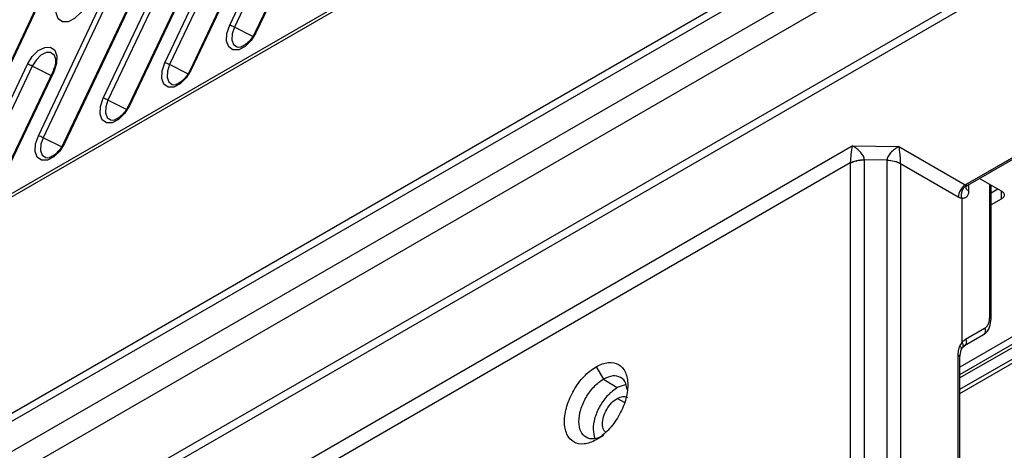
# Model space of a CAD drawing. Header units: millimetres. Extents: x 155400 to 158106, y 111257 to 114777.
# Tile 51 of 157: x 157778 to 157878, y 111505 to 111548. Entities that reach past the tile are written whole.
import ezdxf

# ---------------------------------------------------------------- set-up
doc = ezdxf.new("R2010")
doc.units = ezdxf.units.MM

msp = doc.modelspace()

# ---------------------------------------------------------------- linework, layer by layer
at = {"color": 7, "linetype": 'Continuous', "lineweight": 25}
for p, q in [((157875.102, 111586.83), (157650.983, 111457.449)), ((157875.309, 111587.288), (157651.19, 111457.907)), ((157620.467, 111417.289), (157905.2, 111581.662)), ((157620.579, 111418.15), (157904.797, 111582.226)), ((157909.305, 111580.948), (157619.801, 111413.82)), ((157910.82, 111579.355), (157621.264, 111412.198)), ((157627.349, 111408.436), (157917.121, 111575.718)), ((157917.133, 111574.85), (157628.731, 111408.359)), ((157793.067, 111544.093), (157806.477, 111572.385)), ((157806.952, 111572.184), (157793.542, 111543.893)), ((157809.011, 111571.624), (157795.601, 111543.332)), ((157809.11, 111571.614), (157795.699, 111543.322)), ((157780.339, 111536.745), (157793.749, 111565.037)), ((157794.224, 111564.837), (157780.814, 111536.545)), ((157796.283, 111564.276), (157782.873, 111535.984)), ((157796.382, 111564.266), (157782.971, 111535.974)), ((157961.986, 111563.702), (157873.063, 111512.368)), ((157873.614, 111531.799), (157930.122, 111564.42)), ((157930.131, 111564.414), (157873.624, 111531.794)), ((157873.862, 111531.761), (157930.381, 111564.389)), ((157959.264, 111563.233), (157873.063, 111513.47)), ((157873.063, 111512.709), (157960.392, 111563.123)), ((157799.597, 111547.863), (157804.703, 111558.636)), ((157805.179, 111558.436), (157800.072, 111547.662)), ((157807.238, 111557.875), (157802.131, 111547.102)), ((157807.336, 111557.865), (157802.23, 111547.092)), ((157783.555, 111556.928), (157770.145, 111528.637)), ((157783.654, 111556.918), (157770.244, 111528.627)), ((157873.063, 111511.225), (157952.193, 111556.906)), ((157873.063, 111510.817), (157949.365, 111554.865)), ((157786.869, 111540.515), (157791.976, 111551.289)), ((157792.451, 111551.088), (157787.344, 111540.315)), ((157794.51, 111550.528), (157789.403, 111539.754)), ((157794.608, 111550.517), (157789.502, 111539.744)), ((157801.921, 111546.728), (157800.072, 111547.662)), ((157782.082, 111544.451), (157781.952, 111544.814)), ((157800.517, 111545.645), (157800.796, 111545.683)), ((157774.141, 111533.168), (157779.248, 111543.941)), ((157795.391, 111542.958), (157793.542, 111543.893)), ((157779.723, 111543.74), (157774.616, 111532.967)), ((157781.782, 111543.18), (157776.675, 111532.406)), ((157781.88, 111543.17), (157776.774, 111532.396)), ((157781.598, 111542.793), (157779.723, 111543.74)), ((157793.987, 111541.876), (157794.266, 111541.913)), ((157789.193, 111539.381), (157787.344, 111540.315)), ((157787.789, 111538.298), (157788.068, 111538.335)), ((157782.663, 111535.611), (157780.814, 111536.545)), ((157696.186, 111439.861), (157862.235, 111535.719)), ((157862.235, 111535.719), (157866.946, 111535.648)), ((157866.946, 111535.648), (157873.614, 111531.799)), ((157862.045, 111533.998), (157697.754, 111439.155)), ((157781.259, 111534.528), (157781.538, 111534.565)), ((157862.045, 111533.979), (157862.045, 111503.357)), ((157863.459, 111503.695), (157863.459, 111534.318)), ((157865.732, 111534.283), (157863.459, 111534.318)), ((157865.731, 111534.24), (157865.731, 111503.695)), ((157867.108, 111533.922), (157867.108, 111503.378)), ((157872.908, 111530.574), (157867.108, 111533.922)), ((157875.118, 111532.413), (157877.24, 111531.189)), ((157873.95, 111531.813), (157873.95, 111531.187)), ((157876.071, 111518.502), (157876.071, 111531.864)), ((157876.208, 111518.304), (157876.208, 111531.784)), ((157876.208, 111531.002), (157876.886, 111531.393)), ((157877.24, 111531.189), (157877.24, 111530.372)), ((157873.278, 111530.448), (157873.28, 111530.433)), ((157873.28, 111530.433), (157873.28, 111515.953)), ((157877.24, 111530.372), (157876.208, 111529.777)), ((157873.65, 111516.259), (157875.567, 111517.365)), ((157873.538, 111515.627), (157875.454, 111516.734)), ((157873.063, 111514.458), (157873.188, 111515.184)), ((157873.188, 111515.184), (157873.338, 111515.447)), ((157873.329, 111515.436), (157873.598, 111515.672)), ((157872.908, 111500.201), (157872.908, 111514.668)), ((157872.917, 111500.195), (157872.917, 111514.662)), ((157873.063, 111499.991), (157873.063, 111514.458)), ((157836.468, 111513.496), (157837.194, 111512.238)), ((157837.194, 111512.238), (157838.589, 111511.391)), ((157839.481, 111511.701), (157838.589, 111511.391)), ((157839.313, 111509.894), (157838.589, 111510.312)), ((157837.194, 111506.566), (157836.468, 111506.147))]:
    msp.add_line(p, q, dxfattribs=at)
at = {"color": 7, "linetype": 'Continuous', "lineweight": 25, "flags": 128}
for points in [[(157785.077, 111549.915), (157784.598, 111549.143), (157783.99, 111548.548), (157783.348, 111548.219), (157782.769, 111548.208), (157782.341, 111548.514), (157782.129, 111549.093), (157782.165, 111549.856), (157782.445, 111550.686)], [(157802.23, 111547.092), (157801.75, 111546.32), (157801.143, 111545.725), (157800.501, 111545.396), (157799.921, 111545.385), (157799.493, 111545.691), (157799.281, 111546.27), (157799.317, 111547.033), (157799.597, 111547.863)], [(157800.072, 111547.662), (157799.848, 111546.996), (157799.819, 111546.384), (157799.989, 111545.92), (157800.333, 111545.673), (157800.517, 111545.645)], [(157802.131, 111547.102), (157802.132, 111547.104), (157802.143, 111547.108), (157802.163, 111547.107), (157802.192, 111547.102), (157802.23, 111547.092)], [(157779.248, 111543.941), (157779.727, 111544.712), (157780.335, 111545.308), (157780.977, 111545.636), (157781.556, 111545.648), (157781.984, 111545.341), (157782.196, 111544.762), (157782.16, 111544), (157781.88, 111543.17)], [(157781.952, 111544.814), (157781.919, 111544.864), (157781.575, 111545.11), (157781.111, 111545.101), (157780.595, 111544.837), (157780.108, 111544.36), (157779.723, 111543.74)], [(157795.699, 111543.322), (157795.22, 111542.551), (157794.612, 111541.955), (157793.97, 111541.627), (157793.391, 111541.615), (157792.963, 111541.922), (157792.751, 111542.5), (157792.787, 111543.263), (157793.067, 111544.093)], [(157793.542, 111543.893), (157793.318, 111543.226), (157793.289, 111542.614), (157793.459, 111542.15), (157793.802, 111541.904), (157793.987, 111541.876)], [(157781.88, 111543.17), (157781.843, 111543.18), (157781.814, 111543.185), (157781.794, 111543.186), (157781.783, 111543.182), (157781.782, 111543.18)], [(157795.601, 111543.332), (157795.602, 111543.334), (157795.613, 111543.338), (157795.633, 111543.337), (157795.662, 111543.332), (157795.699, 111543.322)], [(157789.502, 111539.744), (157789.022, 111538.973), (157788.415, 111538.377), (157787.773, 111538.049), (157787.193, 111538.037), (157786.765, 111538.344), (157786.553, 111538.923), (157786.59, 111539.685), (157786.869, 111540.515)], [(157787.344, 111540.315), (157787.12, 111539.648), (157787.091, 111539.037), (157787.261, 111538.572), (157787.605, 111538.326), (157787.789, 111538.298)], [(157789.403, 111539.754), (157789.405, 111539.756), (157789.415, 111539.76), (157789.435, 111539.759), (157789.464, 111539.754), (157789.502, 111539.744)], [(157782.971, 111535.974), (157782.492, 111535.203), (157781.885, 111534.608), (157781.242, 111534.279), (157780.663, 111534.267), (157780.235, 111534.574), (157780.023, 111535.153), (157780.059, 111535.915), (157780.339, 111536.745)], [(157780.814, 111536.545), (157780.59, 111535.879), (157780.561, 111535.267), (157780.731, 111534.802), (157781.074, 111534.556), (157781.259, 111534.528)], [(157782.873, 111535.984), (157782.874, 111535.986), (157782.885, 111535.99), (157782.905, 111535.99), (157782.934, 111535.984), (157782.971, 111535.974)]]:
    msp.add_lwpolyline(points, dxfattribs=at)
at = {"color": 7, "linetype": 'Continuous', "lineweight": 25}
for centre in [(157798.589, 111544.809), (157778.239, 111540.887), (157792.058, 111541.039), (157785.861, 111537.461), (157779.331, 111533.691)]:
    msp.add_arc(centre, 3.216, 62.53136, 71.73114, dxfattribs=at)
for points, knots in [([(157556.102, 111512.192), (157565.443, 111518.044), (157584.125, 111529.75), (157612.554, 111547.066), (157641.277, 111564.2), (157677.666, 111585.422), (157715.34, 111606.716), (157754.286, 111628.077), (157776.002, 111639.629), (157786.86, 111645.405)], [0, 0, 0, 0, 0.126423, 0.252847, 0.37927, 0.505693, 0.728084, 0.864042, 1, 1, 1, 1]), ([(157786.956, 111645.227), (157777.087, 111639.98), (157757.348, 111629.486), (157728.097, 111613.497), (157699.112, 111597.326), (157670.205, 111580.834), (157641.379, 111564.026), (157612.658, 111546.891), (157584.229, 111529.576), (157565.548, 111517.871), (157556.207, 111512.018)], [0, 0, 0, 0, 0.12355, 0.247101, 0.370704, 0.494308, 0.620724, 0.747154, 0.87357, 1, 1, 1, 1]), ([(157802.131, 111547.102), (157802.072, 111546.987), (157801.908, 111546.668), (157801.547, 111546.203), (157801.087, 111545.812), (157800.836, 111545.722), (157800.718, 111545.679)], [0, 0, 0, 0, 0.163164, 0.453, 0.742683, 1, 1, 1, 1]), ([(157782.04, 111544.538), (157782.053, 111544.422), (157782.084, 111544.163), (157781.986, 111543.66), (157781.842, 111543.321), (157781.782, 111543.18)], [0, 0, 0, 0, 0.3226223, 0.7170009, 1, 1, 1, 1]), ([(157795.601, 111543.332), (157795.542, 111543.217), (157795.378, 111542.898), (157795.017, 111542.434), (157794.557, 111542.042), (157794.306, 111541.952), (157794.188, 111541.909)], [0, 0, 0, 0, 0.163164, 0.453, 0.742683, 1, 1, 1, 1]), ([(157789.403, 111539.754), (157789.344, 111539.639), (157789.18, 111539.32), (157788.819, 111538.856), (157788.36, 111538.465), (157788.108, 111538.374), (157787.99, 111538.331)], [0, 0, 0, 0, 0.163164, 0.4530002, 0.7426834, 1, 1, 1, 1]), ([(157782.873, 111535.984), (157782.814, 111535.869), (157782.65, 111535.55), (157782.289, 111535.086), (157781.829, 111534.695), (157781.578, 111534.604), (157781.46, 111534.561)], [0, 0, 0, 0, 0.163164, 0.453, 0.742683, 1, 1, 1, 1]), ([(157862.235, 111535.719), (157862.191, 111535.478), (157862.145, 111535.154), (157862.092, 111534.678), (157862.077, 111534.522), (157862.055, 111534.235), (157862.048, 111534.105), (157862.045, 111533.998)], [0, 0, 0, 0, 0.5, 0.5, 0.75, 0.75, 1, 1, 1, 1]), ([(157863.459, 111534.324), (157863.457, 111534.43), (157863.424, 111534.55), (157863.3, 111534.803), (157863.21, 111534.936), (157862.871, 111535.322), (157862.555, 111535.562), (157862.235, 111535.719)], [0, 0, 0, 0, 0.25, 0.25, 0.5, 0.5, 1, 1, 1, 1]), ([(157866.946, 111535.648), (157866.792, 111535.574), (157866.636, 111535.479), (157866.348, 111535.263), (157866.215, 111535.141), (157865.991, 111534.889), (157865.899, 111534.759), (157865.773, 111534.509), (157865.737, 111534.389), (157865.732, 111534.283)], [0, 0, 0, 0, 0.25, 0.25, 0.5, 0.5, 0.75, 0.75, 1, 1, 1, 1]), ([(157867.108, 111533.937), (157867.109, 111534.044), (157867.107, 111534.173), (157867.093, 111534.459), (157867.082, 111534.615), (157867.052, 111534.931), (157867.033, 111535.09), (157866.992, 111535.389), (157866.97, 111535.529), (157866.946, 111535.648)], [0, 0, 0, 0, 0.25, 0.25, 0.5, 0.5, 0.75, 0.75, 1, 1, 1, 1]), ([(157862.045, 111533.998), (157862.225, 111534.1), (157862.449, 111534.185), (157862.939, 111534.298), (157863.204, 111534.325), (157863.459, 111534.324)], [0, 0, 0, 0, 0.5, 0.5, 1, 1, 1, 1]), ([(157862.045, 111533.979), (157862.225, 111534.084), (157862.449, 111534.171), (157862.939, 111534.288), (157863.204, 111534.318), (157863.459, 111534.318)], [0, 0, 0, 0, 0.5, 0.5, 1, 1, 1, 1]), ([(157867.108, 111533.922), (157866.924, 111534.023), (157866.707, 111534.103), (157866.237, 111534.211), (157865.984, 111534.24), (157865.731, 111534.24)], [0, 0, 0, 0, 0.5, 0.5, 1, 1, 1, 1]), ([(157865.732, 111534.283), (157865.979, 111534.278), (157866.235, 111534.245), (157866.71, 111534.126), (157866.928, 111534.039), (157867.108, 111533.937)], [0, 0, 0, 0, 0.5, 0.5, 1, 1, 1, 1]), ([(157873.614, 111531.799), (157873.434, 111531.689), (157873.253, 111531.493), (157872.992, 111531.04), (157872.913, 111530.785), (157872.908, 111530.574)], [0, 0, 0, 0, 0.5, 0.5, 1, 1, 1, 1]), ([(157873.278, 111530.448), (157873.271, 111530.478), (157873.258, 111530.537), (157873.246, 111530.626), (157873.241, 111530.714), (157873.242, 111530.798), (157873.247, 111530.877), (157873.256, 111530.949), (157873.268, 111531.014), (157873.281, 111531.073), (157873.295, 111531.123), (157873.308, 111531.166), (157873.336, 111531.246), (157873.389, 111531.366), (157873.484, 111531.518), (157873.606, 111531.657), (157873.702, 111531.721), (157873.752, 111531.754)], [0, 0, 0, 0, 0.062221, 0.122366, 0.179866, 0.234217, 0.284993, 0.331848, 0.374512, 0.412786, 0.446534, 0.475666, 0.500133, 0.61053, 0.732898, 0.8641, 1, 1, 1, 1]), ([(157873.95, 111531.187), (157873.95, 111531.157), (157873.949, 111531.097), (157873.94, 111531.012), (157873.926, 111530.931), (157873.899, 111530.828), (157873.851, 111530.71), (157873.769, 111530.596), (157873.668, 111530.509), (157873.549, 111530.456), (157873.419, 111530.433), (157873.325, 111530.443), (157873.278, 111530.448)], [0, 0, 0, 0, 0.061167, 0.122033, 0.182935, 0.244211, 0.371977, 0.500039, 0.627816, 0.755892, 0.877871, 1, 1, 1, 1]), ([(157873.95, 111531.187), (157873.87, 111531.246), (157873.712, 111531.364), (157873.689, 111531.512), (157873.678, 111531.585)], [0, 0, 0, 0, 0.5081059, 1, 1, 1, 1]), ([(157873.68, 111531.581), (157873.68, 111531.579), (157873.682, 111531.572), (157873.717, 111531.647), (157873.811, 111531.72), (157873.871, 111531.767)], [0, 0, 0, 0, 0.1487058, 0.4473626, 1, 1, 1, 1]), ([(157873.752, 111531.754), (157873.787, 111531.749), (157873.833, 111531.741), (157873.864, 111531.767), (157873.871, 111531.773)], [0, 0, 0, 0, 0.768351, 1, 1, 1, 1]), ([(157877.24, 111531.189), (157877.262, 111531.175), (157877.307, 111531.148), (157877.365, 111531.102), (157877.416, 111531.053), (157877.472, 111530.985), (157877.52, 111530.894), (157877.539, 111530.781), (157877.52, 111530.667), (157877.462, 111530.559), (157877.371, 111530.457), (157877.283, 111530.401), (157877.24, 111530.372)], [0, 0, 0, 0, 0.062794, 0.125023, 0.187296, 0.250223, 0.375007, 0.500147, 0.624932, 0.750072, 0.874947, 1, 1, 1, 1]), ([(157873.28, 111530.433), (157873.25, 111530.439), (157873.189, 111530.451), (157873.096, 111530.482), (157873.002, 111530.522), (157872.939, 111530.557), (157872.908, 111530.574)], [0, 0, 0, 0, 0.25095, 0.499996, 0.749043, 1, 1, 1, 1]), ([(157875.514, 111516.778), (157875.633, 111516.872), (157875.859, 111517.052), (157876.136, 111517.549), (157876.181, 111518.013), (157876.208, 111518.304)], [0, 0, 0, 0, 0.2919024, 0.5561987, 1, 1, 1, 1]), ([(157875.567, 111517.365), (157875.593, 111517.382), (157875.645, 111517.414), (157875.716, 111517.474), (157875.782, 111517.543), (157875.841, 111517.62), (157875.894, 111517.706), (157875.956, 111517.831), (157876.017, 111518.005), (157876.063, 111518.24), (157876.068, 111518.415), (157876.071, 111518.502)], [0, 0, 0, 0, 0.083926, 0.167145, 0.250015, 0.332898, 0.416159, 0.500153, 0.667194, 0.832841, 1, 1, 1, 1]), ([(157876.207, 111518.303), (157876.201, 111518.34), (157876.19, 111518.414), (157876.111, 111518.472), (157876.071, 111518.502)], [0, 0, 0, 0, 0.491294, 1, 1, 1, 1]), ([(157875.567, 111517.365), (157875.595, 111517.314), (157875.618, 111517.255), (157875.643, 111517.13), (157875.644, 111517.064), (157875.622, 111516.941), (157875.599, 111516.885), (157875.535, 111516.793), (157875.496, 111516.758), (157875.454, 111516.734)], [0, 0, 0, 0, 0.25, 0.25, 0.5, 0.5, 0.75, 0.75, 1, 1, 1, 1]), ([(157873.286, 111515.927), (157873.307, 111515.954), (157873.349, 111516.009), (157873.417, 111516.082), (157873.49, 111516.149), (157873.568, 111516.208), (157873.623, 111516.242), (157873.65, 111516.259)], [0, 0, 0, 0, 0.200481, 0.4002341, 0.5997463, 0.799506, 1, 1, 1, 1]), ([(157873.65, 111516.259), (157873.713, 111516.146), (157873.738, 111516.013), (157873.696, 111515.779), (157873.63, 111515.681), (157873.538, 111515.627)], [0, 0, 0, 0, 0.5, 0.5, 1, 1, 1, 1]), ([(157872.908, 111514.668), (157872.908, 111514.717), (157872.909, 111514.815), (157872.92, 111514.958), (157872.937, 111515.095), (157872.96, 111515.227), (157872.991, 111515.354), (157873.028, 111515.476), (157873.058, 111515.553), (157873.073, 111515.592)], [0, 0, 0, 0, 0.143824, 0.286681, 0.428955, 0.571034, 0.71331, 0.85617, 1, 1, 1, 1]), ([(157873.073, 111515.592), (157873.112, 111515.547), (157873.171, 111515.477), (157873.207, 111515.372), (157873.215, 111515.291), (157873.206, 111515.223), (157873.187, 111515.186), (157873.18, 111515.173)], [0, 0, 0, 0, 0.336744, 0.51845, 0.704145, 0.88984, 1, 1, 1, 1]), ([(157873.28, 111515.953), (157873.28, 111515.948), (157873.28, 111515.94), (157873.285, 111515.931), (157873.286, 111515.927)], [0, 0, 0, 0, 0.582056, 1, 1, 1, 1]), ([(157873.286, 111515.927), (157873.319, 111515.876), (157873.374, 111515.787), (157873.39, 111515.69), (157873.391, 111515.65), (157873.392, 111515.648), (157873.392, 111515.639), (157873.392, 111515.606), (157873.381, 111515.537), (157873.363, 111515.471), (157873.334, 111515.444), (157873.332, 111515.442)], [0, 0, 0, 0, 0.312809, 0.543504, 0.544019, 0.547811, 0.558116, 0.596761, 0.74605, 0.986512, 1, 1, 1, 1]), ([(157836.468, 111506.147), (157836.051, 111505.907), (157835.635, 111505.762), (157834.865, 111505.686), (157834.512, 111505.754), (157833.923, 111506.094), (157833.688, 111506.366), (157833.369, 111507.071), (157833.286, 111507.504), (157833.286, 111508.466), (157833.369, 111508.994), (157833.688, 111510.067), (157833.923, 111510.611), (157834.512, 111511.631), (157834.865, 111512.107), (157835.635, 111512.919), (157836.051, 111513.255), (157836.468, 111513.496)], [0, 0, 0, 0, 0.125, 0.125, 0.25, 0.25, 0.375, 0.375, 0.5, 0.5, 0.625, 0.625, 0.75, 0.75, 0.875, 0.875, 1, 1, 1, 1]), ([(157836.468, 111513.496), (157836.884, 111513.736), (157837.301, 111513.881), (157838.07, 111513.957), (157838.423, 111513.889), (157839.012, 111513.549), (157839.248, 111513.277), (157839.567, 111512.572), (157839.65, 111512.139), (157839.65, 111511.177), (157839.567, 111510.649), (157839.248, 111509.576), (157839.012, 111509.032), (157838.423, 111508.012), (157838.07, 111507.536), (157837.301, 111506.724), (157836.884, 111506.388), (157836.468, 111506.147)], [0, 0, 0, 0, 0.125, 0.125, 0.25, 0.25, 0.375, 0.375, 0.5, 0.5, 0.625, 0.625, 0.75, 0.75, 0.875, 0.875, 1, 1, 1, 1]), ([(157837.194, 111506.566), (157836.873, 111506.381), (157836.551, 111506.269), (157835.957, 111506.21), (157835.685, 111506.263), (157835.23, 111506.526), (157835.048, 111506.735), (157834.802, 111507.279), (157834.738, 111507.613), (157834.738, 111508.356), (157834.802, 111508.764), (157835.048, 111509.592), (157835.23, 111510.011), (157835.685, 111510.799), (157835.957, 111511.166), (157836.551, 111511.793), (157836.873, 111512.053), (157837.194, 111512.238)], [0, 0, 0, 0, 0.125, 0.125, 0.25, 0.25, 0.375, 0.375, 0.5, 0.5, 0.625, 0.625, 0.75, 0.75, 0.875, 0.875, 1, 1, 1, 1]), ([(157839.578, 111511.198), (157839.551, 111511.409), (157839.483, 111511.965), (157838.966, 111512.475), (157838.161, 111512.669), (157837.516, 111512.382), (157837.194, 111512.238)], [0, 0, 0, 0, 0.169838, 0.446559, 0.723279, 1, 1, 1, 1]), ([(157838.589, 111511.391), (157838.273, 111511.166), (157837.64, 111510.717), (157836.833, 111509.604), (157836.3, 111508.376), (157836.092, 111507.161), (157836.263, 111506.565), (157836.347, 111506.272)], [0, 0, 0, 0, 0.201451, 0.402902, 0.604354, 0.805805, 1, 1, 1, 1]), ([(157837.446, 111506.885), (157837.361, 111506.963), (157837.157, 111507.15), (157837.07, 111507.723), (157837.181, 111508.457), (157837.512, 111509.216), (157838.006, 111509.898), (157838.395, 111510.174), (157838.589, 111510.312)], [0, 0, 0, 0, 0.124515, 0.299612, 0.474709, 0.649806, 0.824903, 1, 1, 1, 1]), ([(157838.589, 111510.312), (157838.786, 111510.402), (157839.179, 111510.582), (157839.486, 111510.471), (157839.639, 111510.416)], [0, 0, 0, 0, 0.500051, 1, 1, 1, 1])]:
    msp.add_open_spline(points, degree=3, knots=knots, dxfattribs=at)
for points in [[(157862.045, 111533.998), (157862.045, 111533.992), (157862.045, 111533.986), (157862.045, 111533.979)], [(157863.459, 111534.318), (157863.459, 111534.32), (157863.459, 111534.322), (157863.459, 111534.324)], [(157865.732, 111534.283), (157865.731, 111534.269), (157865.731, 111534.254), (157865.731, 111534.24)], [(157867.108, 111533.922), (157867.107, 111533.927), (157867.107, 111533.932), (157867.108, 111533.937)], [(157873.614, 111531.799), (157873.618, 111531.797), (157873.621, 111531.795), (157873.624, 111531.794)], [(157873.624, 111531.794), (157873.668, 111531.772), (157873.711, 111531.759), (157873.752, 111531.754)], [(157873.28, 111515.953), (157873.198, 111515.847), (157873.129, 111515.726), (157873.073, 111515.592)], [(157872.908, 111514.668), (157872.911, 111514.666), (157872.914, 111514.664), (157872.917, 111514.662)], [(157873.063, 111514.458), (157873.063, 111514.534), (157873.009, 111514.609), (157872.917, 111514.662)]]:
    msp.add_open_spline(points, degree=3, dxfattribs=at)

doc.saveas('drawing.dxf')
